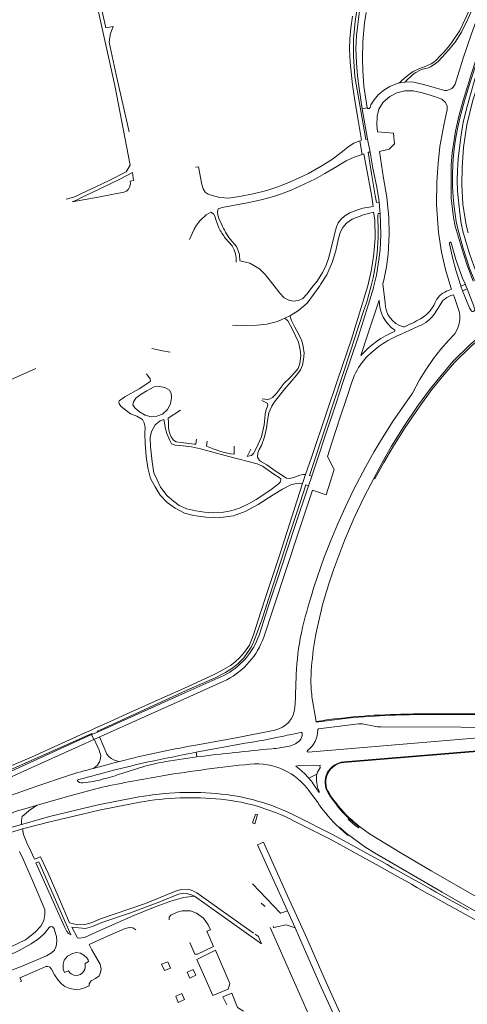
# Model space of a CAD drawing. Extents: x 145000 to 155000, y 457500 to 470000.
# Tile 125 of 256: x 152541 to 152799, y 461086 to 461653. Entities that reach past the tile are written whole.
import ezdxf

# ---------------------------------------------------------------- set-up
doc = ezdxf.new("R2010")
doc.units = 0
doc.header["$LTSCALE"] = 0.2
doc.header["$MEASUREMENT"] = 0
doc.layers.add('kant verharding', color=252, linetype='Continuous', lineweight=0)

msp = doc.modelspace()

# ---------------------------------------------------------------- linework, layer by layer
at = {"layer": 'kant verharding', "lineweight": 0}
for p, q in [((152588.81, 461648.1), (152583.71, 461671.25)), ((152585.77, 461672), (152590.97, 461648.47)), ((152589.59, 461644.58), (152588.81, 461648.1)), ((152590.97, 461648.47), (152595.09, 461649.2)), ((152759.92, 461616.78), (152759.76, 461616.74)), ((152759.76, 461616.74), (152759.92, 461616.78)), ((152762.97, 461617.24), (152763.13, 461617.26)), ((152762.97, 461617.24), (152763.13, 461617.26)), ((152738.62, 461601.93), (152741.44, 461602.47)), ((152741.63, 461584.43), (152738.62, 461601.93)), ((152738.48, 461575.64), (152737.11, 461583.37)), ((152743.08, 461576.88), (152741.63, 461584.43)), ((152642.64, 461568.27), (152644.26, 461568.46)), ((152659.85, 461527.29), (152663.71, 461522.93)), ((152666.09, 461522.57), (152662.51, 461526.8)), ((152750.51, 461501.13), (152751.05, 461503.2)), ((152750.51, 461501.13), (152751.69, 461490.16)), ((152788.33, 461497.21), (152790.03, 461497.98)), ((152790.03, 461497.98), (152789.64, 461499.03)), ((152795.34, 461500), (152795.41, 461499.79)), ((152795.41, 461499.79), (152795.91, 461500)), ((152795.41, 461499.79), (152796.36, 461497.17)), ((152795.91, 461500), (152797.99, 461500.89)), ((152798.98, 461498.24), (152796.36, 461497.17)), ((152798.32, 461500), (152797.99, 461500.89)), ((152798.98, 461498.24), (152798.32, 461500)), ((152791.11, 461494.75), (152789.51, 461494.36)), ((152791.63, 461493.27), (152791.11, 461494.75)), ((152697.26, 461482.95), (152693.91, 461481.42)), ((152770.98, 461476.76), (152760.92, 461472.09)), ((152757.36, 461473.9), (152757.29, 461474.42)), ((152623.59, 461462.63), (152617.46, 461463.85)), ((152628.06, 461461.74), (152623.59, 461462.63)), ((152732.6, 461444.54), (152734.17, 461448.49)), ((152704.24, 461386.22), (152705.91, 461391.3)), ((152707.58, 461384.79), (152709.54, 461390.41)), ((152709.96, 461382.4), (152711.63, 461381.73)), ((152700.15, 461262.59), (152699.8, 461257.35)), ((152709.63, 461263.44), (152711.99, 461249.17)), ((152711.99, 461249.17), (152712.02, 461248.77)), ((152586.14, 461243.15), (152582.73, 461241.62)), ((152585.9, 461243.55), (152586.13, 461243.14)), ((152688.31, 461244.27), (152666.04, 461239.83)), ((152713.41, 461244.9), (152736.44, 461247.78)), ((152739.48, 461247.72), (152745.39, 461246.57)), ((152583.05, 461241.76), (152582.73, 461241.62)), ((152582.73, 461241.62), (152583.94, 461238.89)), ((152583.02, 461241.75), (152582.81, 461242.23)), ((152666.04, 461239.83), (152641.65, 461235.41)), ((152671.17, 461236.66), (152642.99, 461231.55)), ((152643.4, 461228.77), (152642.99, 461231.55)), ((152826.76, 461234.26), (152727.91, 461225.94)), ((152826.77, 461233.87), (152727.93, 461225.55)), ((152598.62, 461226.13), (152583.72, 461222.19)), ((152728.77, 461225.62), (152728.74, 461226.01)), ((152600.17, 461219.27), (152610.36, 461222.47)), ((152575.41, 461215.76), (152574.5, 461215.47)), ((152712.51, 461218.95), (152707.73, 461216.66)), ((152588.8, 461211.43), (152570.88, 461206.64)), ((152713.14, 461202.31), (152708.28, 461208.86)), ((152710.34, 461213.33), (152713.61, 461208.55)), ((152551.35, 461201.1), (152570.88, 461206.64)), ((152586.55, 461201.2), (152606.96, 461205.23)), ((152720.12, 461206.99), (152719.77, 461206.79)), ((152551.35, 461201.1), (152545.66, 461199.39)), ((152551.35, 461201.1), (152547.56, 461198.49)), ((152587.12, 461198.09), (152607.62, 461202.17)), ((152713.14, 461202.31), (152713.48, 461201.79)), ((152677.1, 461195.89), (152675.38, 461190.82)), ((152676.65, 461190.3), (152678.32, 461195.61)), ((152678.32, 461195.61), (152677.1, 461195.89)), ((152730.74, 461193.48), (152730.39, 461193.06)), ((152542.44, 461189.99), (152535.44, 461188.01)), ((152536.08, 461185.34), (152542.94, 461187.43)), ((152675.38, 461190.82), (152676.65, 461190.3)), ((152725.55, 461188.35), (152725.25, 461188.14)), ((152736.38, 461187.93), (152736.83, 461188.48)), ((152546.49, 461177.02), (152549.78, 461169.88)), ((152680.42, 461144.63), (152682.72, 461142.68)), ((152691.79, 461138.89), (152695.53, 461140.19)), ((152699.95, 461130.41), (152695.53, 461140.19)), ((152694.83, 461132.08), (152699.95, 461130.41))]:
    msp.add_line(p, q, dxfattribs=at)
at = {"layer": 'kant verharding', "lineweight": 0, "flags": 128}
for points in [[(152741.63, 461584.43), (152740.65, 461584.2), (152734.31, 461620.54), (152733.45, 461632.02), (152733.47, 461641.86), (152734.52, 461652.08), (152736.5, 461665.22), (152739.67, 461679.49), (152741.64, 461686.08), (152748.04, 461702.59), (152751.22, 461709.62), (152755.32, 461716.65), (152758.49, 461721.93), (152763.59, 461729.62), (152767.72, 461735.37), (152773.86, 461743.01), (152779.84, 461749.81), (152785.71, 461755.25), (152792.45, 461761.19), (152803.81, 461770.31), (152818.16, 461782.89), (152827.52, 461792), (152834.43, 461799.25), (152841.69, 461808.5)], [(152804.3, 461768.86), (152798.19, 461764.08), (152790.79, 461757.82), (152783.8, 461751.28), (152778.39, 461745.65), (152771.02, 461737.09), (152764.87, 461728.95), (152760.33, 461722.01), (152756.86, 461716.41), (152752.41, 461708.6), (152749.42, 461701.06), (152746.7, 461695.33), (152744.09, 461687.95), (152741.56, 461680.38), (152739.59, 461672.47), (152738.18, 461665.39), (152736.92, 461658.22), (152735.22, 461644.02), (152734.94, 461636.4)], [(152802.39, 461502.69), (152799.11, 461511.29), (152796.62, 461518.94), (152792.18, 461534.34), (152791.21, 461539.28), (152790.47, 461544.05), (152789.83, 461550.68), (152789.69, 461556.06), (152789.71, 461569.66), (152790.38, 461576.46), (152792.29, 461589.05), (152794.24, 461597.72), (152796.61, 461606.72), (152801.45, 461622.17), (152809.52, 461646.88), (152824.67, 461687.33), (152833.23, 461708.06), (152843.94, 461731.99), (152847.84, 461740.46)], [(152848.38, 461740.3), (152840.2, 461721.58), (152829.67, 461697.12), (152822.81, 461680.1), (152815.78, 461661.14), (152809.84, 461644.54), (152804.77, 461629.51), (152800.97, 461617.76), (152797.46, 461606.44), (152794.79, 461596.49), (152793.64, 461591.37), (152792.41, 461585.3), (152791.72, 461580.33), (152791.12, 461575.26), (152790.83, 461570.18), (152790.57, 461563.73), (152790.58, 461557.24), (152790.88, 461551.29), (152791.43, 461545.37), (152792.65, 461537.08), (152793.55, 461532.81), (152796.7, 461521.53), (152800.39, 461510.08), (152803.16, 461503.08)], [(152817.05, 461692.53), (152811.61, 461682.13), (152804.66, 461668.69), (152797.65, 461653.11), (152794.83, 461646.95), (152790.36, 461640.35), (152788.22, 461637.57), (152785.35, 461634.22), (152783.28, 461632.16), (152781.45, 461630.21), (152781.07, 461629.89)], [(152763.13, 461617.26), (152767.99, 461621.83), (152769.53, 461622.84), (152771.52, 461623.96), (152773.36, 461624.66), (152775.23, 461625.09), (152776.82, 461625.54), (152777.94, 461625.98), (152781.08, 461628.11), (152782.45, 461629.27), (152784.46, 461631.31), (152788.31, 461635.56), (152792.1, 461640.2), (152795.69, 461645.97), (152799.3, 461653.46), (152806.42, 461669.44), (152816.95, 461689.78)], [(152763.13, 461617.26), (152763.48, 461617.31), (152768.23, 461617.22), (152773.81, 461615.91), (152778, 461614.69), (152781.9, 461613.49), (152786.13, 461612.39), (152787.32, 461612.43), (152788.8, 461612.88), (152790.08, 461613.59), (152790.97, 461614.37), (152792.05, 461616.11), (152796.6, 461630.96), (152801.58, 461645.04), (152808, 461662.96), (152813.84, 461678.73), (152817.09, 461686.77)], [(152740.77, 461657.31), (152739.96, 461651.4), (152738.95, 461640.54), (152738.76, 461630.63), (152738.85, 461623.99), (152739.48, 461614.96), (152741.44, 461602.47)], [(152737.11, 461583.37), (152738.17, 461583.72), (152736.23, 461595.31), (152734.24, 461606.73), (152732.97, 461615.57), (152731.68, 461628.59), (152731.29, 461636.25), (152731.39, 461642.2), (152732.05, 461648.33), (152732.95, 461655.15)], [(152595.09, 461649.2), (152593.68, 461645.24), (152593.31, 461643.16)], [(152804.66, 461506.4), (152803.01, 461510.85), (152800.28, 461518.55), (152798.15, 461525.41), (152796.56, 461531.37), (152795.62, 461536.03), (152794.76, 461541.87), (152793.52, 461554.45), (152793.3, 461560.78), (152793.41, 461566.42), (152793.89, 461573.25), (152794.55, 461579.21), (152795.31, 461585.5), (152796.71, 461594.21), (152798.98, 461603.27), (152800.91, 461610.01), (152803.36, 461618.84), (152807.3, 461630.31), (152811.02, 461641.34), (152812.71, 461645.73)], [(152604.92, 461569.36), (152596.04, 461615.34), (152589.59, 461644.58)], [(152593.31, 461643.16), (152592.8, 461640.18), (152596.97, 461621.33), (152604.44, 461588.57)], [(152815.18, 461644.79), (152814.71, 461643.48), (152808.75, 461626.09), (152802.34, 461606.92), (152798.86, 461592.58), (152796.82, 461579.5), (152796.05, 461568.12), (152795.91, 461558.19), (152796.55, 461547.06), (152798.44, 461534.95), (152799.64, 461530.54)], [(152734.94, 461636.4), (152735.28, 461628.35), (152735.81, 461620.82), (152736.73, 461613.6), (152738.62, 461601.93)], [(152781.07, 461629.89), (152779.81, 461628.8), (152778.31, 461627.76), (152776.62, 461626.92), (152774.76, 461626.22), (152772.7, 461625.52), (152771.07, 461624.87), (152767.99, 461623.26), (152766.54, 461622.32), (152765, 461621.18), (152761.62, 461618.4), (152760.4, 461617.28), (152759.92, 461616.78)], [(152741.44, 461602.47), (152741.73, 461602.05), (152742.55, 461602.11), (152743.12, 461602.67), (152743.58, 461604.07), (152745.35, 461607.02), (152747.82, 461609.9), (152751.07, 461612.6), (152754.43, 461614.68), (152758.1, 461616.32), (152759.76, 461616.74)], [(152759.92, 461616.78), (152760.33, 461616.89), (152762.97, 461617.24)], [(152747.29, 461588.53), (152746.98, 461592.57), (152747.09, 461597.67), (152748.18, 461601.7), (152750.65, 461605.7), (152754.4, 461609.01), (152758.44, 461611.15), (152763.01, 461612.29), (152767.88, 461612.3), (152773.2, 461611.02), (152780.14, 461608.89), (152784.47, 461607.49), (152786.6, 461605.43), (152787.45, 461603.41), (152787.57, 461601.5), (152785.53, 461592.46), (152783.34, 461580.12), (152782.29, 461570.29), (152781.57, 461559.91), (152781.31, 461546.52), (152782.41, 461530.6), (152784.13, 461519.41), (152786.51, 461509.28), (152789.64, 461499.03)], [(152748.6, 461577.24), (152754.06, 461578.54), (152757.14, 461581.75), (152756.52, 461587.83), (152747.29, 461588.53)], [(152707.56, 461564.7), (152714.86, 461568.82), (152720.95, 461572.58), (152727.15, 461577.2), (152730.41, 461579.93), (152733.7, 461582.14), (152737.11, 461583.37)], [(152751.05, 461503.2), (152752.55, 461510.93), (152753.43, 461518.27), (152754.06, 461529.61), (152753.96, 461539.26), (152752.72, 461550.91), (152750.85, 461561.89), (152748.6, 461577.24)], [(152738.48, 461575.64), (152733.96, 461574.04), (152729.28, 461571.84), (152723.88, 461568.63), (152716.96, 461564.66), (152711.66, 461561.55), (152705.13, 461558.48), (152697.6, 461555.02), (152691.5, 461552.65), (152687.4, 461551.33), (152681.11, 461549.67), (152673.39, 461547.89), (152657.84, 461545.05), (152655.65, 461544.3), (152655.3, 461542.48), (152655.42, 461540.72), (152656.21, 461538.18), (152657.63, 461535.22)], [(152744.79, 461545.63), (152743.89, 461552.34), (152739.53, 461576.01), (152738.48, 461575.64)], [(152743.08, 461576.88), (152741.92, 461576.88), (152743.92, 461564.67), (152746.11, 461551.88), (152746.82, 461547.96), (152748.23, 461548.14)], [(152748.23, 461548.14), (152748.07, 461549.68), (152746.92, 461556.71), (152744.73, 461567.78), (152743.08, 461576.88)], [(152576.06, 461552.65), (152579.87, 461554.48), (152585.21, 461556.97), (152592.93, 461560.65), (152602.71, 461565.56), (152604.92, 461569.36)], [(152644.26, 461568.46), (152646.25, 461558.37), (152646.89, 461555.75), (152648.1, 461553.86), (152649.77, 461552.68), (152652.89, 461551.69), (152656.58, 461550.82), (152661.74, 461550.48), (152667.87, 461551.4), (152675.83, 461552.94), (152683.66, 461554.82), (152690.55, 461557.16), (152696.66, 461559.6), (152704.46, 461563.06), (152707.56, 461564.7)], [(152606.95, 461560.57), (152604.93, 461560.2), (152605.05, 461558.88), (152604.8, 461557.2), (152603.9, 461555.59), (152602.87, 461554.53), (152601.36, 461553.95), (152586.59, 461551.04), (152571.54, 461548.29), (152574.34, 461549.43), (152577.67, 461551.16), (152582.33, 461553.29), (152587.45, 461555.83), (152599.34, 461561.61), (152606.26, 461565.28), (152606.95, 461560.57)], [(152568.15, 461549.78), (152572.29, 461550.96), (152573.82, 461551.52), (152576.06, 461552.65)], [(152710.4, 461500), (152712.53, 461502.74), (152715.76, 461507.7), (152717.55, 461511.32), (152719.11, 461515.77), (152721.76, 461526.26), (152722.78, 461530.55), (152723.7, 461533.85), (152724.75, 461536.17), (152726.24, 461538.14), (152728.5, 461540.2), (152731.47, 461541.98), (152734.84, 461543.26), (152739.01, 461544.72), (152744.79, 461545.63)], [(152748.82, 461541.67), (152748.72, 461543.39), (152748.23, 461548.14)], [(152655.97, 461533.34), (152654.46, 461537.66), (152653.7, 461540.05), (152652.86, 461541.33), (152651.41, 461542.4), (152648.79, 461540.82), (152645.33, 461537.56), (152643.18, 461534.8), (152641.79, 461532.64), (152639.05, 461526.61)], [(152745.1, 461542.31), (152739.21, 461540.77), (152732.76, 461538.42), (152729.57, 461536.09), (152727.38, 461533.53), (152725.81, 461530.69), (152724.77, 461526.47), (152723.28, 461520.05), (152721.18, 461513.42), (152718.24, 461506.36), (152714.59, 461500.7), (152714.09, 461500)], [(152741.84, 461500), (152743.95, 461509.29), (152745.22, 461518.42), (152745.94, 461527.85), (152745.88, 461537.98), (152745.1, 461542.31)], [(152743.65, 461500), (152744.81, 461504.62), (152746.27, 461512.13), (152747.13, 461518.8), (152747.66, 461527.66), (152747.77, 461531.46), (152747.64, 461540.51), (152747.73, 461541.58), (152748.82, 461541.67)], [(152745.29, 461500), (152746.7, 461506.08), (152748.18, 461514.86), (152748.84, 461520.67), (152749.2, 461529.49), (152749.15, 461535.88), (152748.82, 461541.67)], [(152797.99, 461500.89), (152796.58, 461503.85), (152792.48, 461515.14), (152789.71, 461524.74), (152789.48, 461525.02), (152789.12, 461525.17), (152788.85, 461524.93), (152788.85, 461524.18), (152790.67, 461515.45), (152792.43, 461508.9), (152795.34, 461500)], [(152668, 461514.45), (152673.94, 461512.95), (152679.43, 461509.84), (152682.77, 461506.57), (152687.85, 461500)], [(152687.85, 461500), (152691.21, 461495.77), (152693.63, 461493.13), (152696.26, 461491.78), (152698.89, 461491.21), (152701.8, 461491.43), (152704.31, 461492.69), (152706.71, 461495.19), (152710.4, 461500)], [(152714.09, 461500), (152710.53, 461495.03), (152706.79, 461490.07), (152701.81, 461485.68), (152697.26, 461482.95)], [(152705.91, 461391.3), (152709.42, 461401.12), (152717.97, 461426.86), (152724.4, 461445.64), (152732.34, 461469.34), (152741.84, 461500)], [(152709.54, 461390.41), (152708.14, 461390.87), (152717.61, 461419.23), (152731.74, 461462.41), (152739.2, 461484.76), (152741.13, 461490.74), (152743.65, 461500)], [(152709.54, 461390.41), (152713.3, 461401.9), (152717.46, 461414.19), (152723.53, 461432.39), (152727.84, 461445.54), (152736.35, 461471.09), (152742.24, 461489.44), (152745.01, 461498.8), (152745.29, 461500)], [(152745.19, 461389.16), (152745.77, 461388.95), (152750.98, 461398.29), (152756.24, 461407.12), (152763.32, 461418.38), (152771.3, 461430.06), (152778.73, 461440.23), (152785.7, 461448.9), (152791.69, 461455.88), (152801.28, 461465.23), (152807.35, 461470.43), (152814.8, 461476.22), (152821.89, 461480.75), (152829.95, 461485.39), (152836.7, 461488.84), (152842.94, 461491.49), (152851.35, 461494.66), (152858.18, 461496.88), (152867.52, 461499.18), (152871.39, 461500)], [(152745.19, 461389.16), (152750.39, 461398.79), (152755.39, 461407.64), (152762.48, 461418.92), (152770.48, 461430.64), (152777.94, 461440.84), (152784.93, 461449.54), (152790.96, 461456.57), (152800.61, 461465.97), (152806.72, 461471.2), (152814.22, 461477.03), (152821.37, 461481.6), (152829.48, 461486.26), (152836.28, 461489.74), (152842.57, 461492.42), (152851.02, 461495.6), (152857.9, 461497.84), (152866.65, 461500)], [(152796.36, 461497.17), (152800.33, 461487.21), (152800.87, 461486.26), (152801.56, 461485.39), (152802.02, 461485.19), (152802.53, 461485.27), (152802.99, 461485.54), (152803.32, 461486.05), (152803.25, 461486.68), (152802.89, 461488.25), (152798.98, 461498.24)], [(152745.53, 461404.62), (152749.67, 461411.59), (152755.99, 461421.68), (152767.56, 461438.23), (152771.59, 461445.89), (152775.1, 461451.58), (152779.62, 461458.19), (152783.82, 461463.46), (152788.29, 461468.5), (152791.89, 461472.38), (152793.48, 461475.16), (152794.15, 461477.61), (152794.74, 461480.41), (152794.77, 461482.87), (152794.4, 461485.17), (152791.63, 461493.27)], [(152737.72, 461459.85), (152741.69, 461471.59), (152748.29, 461491.78)], [(152693.91, 461481.42), (152689.77, 461479.44), (152683.64, 461477.86), (152678.01, 461477.32), (152671.7, 461477.09), (152663.86, 461477.4)], [(152697.26, 461482.95), (152697.15, 461482.17), (152697.78, 461479.94), (152699.74, 461476.15), (152702.08, 461471.88), (152703.71, 461468.24), (152704.6, 461465.05), (152705.07, 461461.27), (152704.82, 461457.6), (152704.15, 461454.33), (152703.03, 461451.61), (152700.99, 461448.66), (152697.67, 461444.82), (152693.92, 461440.61), (152688.09, 461433.12), (152686.54, 461430.71), (152685.48, 461428.65), (152684.84, 461426.88), (152683.94, 461422.44), (152683.4, 461417.97), (152682.26, 461413.05), (152680.61, 461408.06), (152679.22, 461405.68), (152678.46, 461403.77), (152678.34, 461401.36), (152679.46, 461399.39), (152680.49, 461398.71), (152683.58, 461396.85)], [(152680.88, 461434.99), (152683.96, 461434.55), (152685.6, 461434.83), (152686.98, 461435.62), (152689.01, 461437.79), (152693.68, 461443.9), (152696.84, 461446.92), (152699.27, 461449.43), (152701.62, 461452.43), (152702.71, 461455.31), (152703.2, 461459.7), (152702.9, 461463.08), (152701.83, 461467.5), (152698.44, 461474.78), (152695.71, 461479.78), (152693.91, 461481.42)], [(152454.67, 461410.27), (152484.39, 461423.21), (152520.24, 461439.01), (152550.69, 461452.36)], [(152598.67, 461433.77), (152601.86, 461436.12), (152610.03, 461440.61), (152616.26, 461444.63), (152616.65, 461445.22), (152616.38, 461446.52), (152614.4, 461449.39)], [(152614.44, 461439.48), (152618.73, 461441.82), (152621.84, 461442.05), (152624.97, 461441.47), (152627.68, 461439.94), (152628.57, 461438.18), (152628.77, 461435.68), (152628.15, 461432.07), (152626.34, 461428.71), (152623.58, 461426.09), (152620.29, 461424.87), (152617, 461424.49), (152613.52, 461425.6), (152610.38, 461427.42), (152607.66, 461429.66), (152606.53, 461431.54), (152606.89, 461433.27), (152608.23, 461435.32), (152611.21, 461437.56), (152614.44, 461439.48)], [(152718.5, 461401.79), (152721.12, 461409.59), (152725.63, 461423.72), (152729.89, 461436.2), (152732.6, 461444.54)], [(152700.51, 461386.13), (152697.5, 461385.37), (152692.59, 461382.99), (152687.27, 461379.64), (152678.62, 461374.06), (152671.25, 461370.04), (152664.52, 461367.55), (152656.9, 461366.64), (152648.6, 461366.73), (152641.52, 461367.81), (152636.17, 461369.17), (152630.83, 461372.04), (152626.21, 461375.24), (152622.19, 461379.54), (152619.27, 461384.33), (152616.7, 461388.98), (152615.1, 461395.22), (152614.24, 461401.7), (152613.67, 461409.28), (152613.47, 461414.88), (152613.48, 461418.4), (152612.98, 461421.14), (152611.96, 461423.06), (152608.72, 461424.87), (152605.09, 461426.36), (152601.62, 461428.91), (152599.64, 461430.62), (152598.56, 461432.1), (152598.39, 461433.05), (152598.67, 461433.77)], [(152674.34, 461405.97), (152672.34, 461401.81), (152673.74, 461402.02), (152674.8, 461402.32), (152675.87, 461403.5), (152677.16, 461405.49), (152678.63, 461408.84), (152680.58, 461412.96), (152681.39, 461416.51), (152682.07, 461419.95), (152682.47, 461423.52), (152682.66, 461426.38), (152683.31, 461428.77), (152683.92, 461430.12), (152684.18, 461431.46), (152683.8, 461432.41), (152680.7, 461434.02)], [(152633.98, 461428.46), (152626.76, 461423.76), (152626.94, 461421.37), (152627.07, 461418.06), (152627.63, 461415.41), (152628.61, 461413.1), (152629.9, 461411.19), (152631.34, 461410.18), (152634.34, 461409.76), (152641.72, 461408.83), (152642.76, 461408.79), (152643.21, 461411.78)], [(152652.44, 461369.24), (152647.77, 461369.63), (152642.83, 461370.4), (152637.55, 461371.52), (152633.08, 461373.61), (152629.89, 461375.94), (152626.23, 461379.08), (152622.35, 461384.05), (152620.35, 461388.78), (152618.57, 461392.32), (152617.66, 461398.59), (152616.56, 461407.23), (152616.45, 461412.67), (152617.3, 461416.21), (152619.4, 461419.9), (152622.28, 461422.21), (152624.25, 461423.01)], [(152624.25, 461423.01), (152624.68, 461421.02), (152625.15, 461418.36), (152626.09, 461415), (152627.78, 461410.93), (152628.77, 461409.09), (152629.22, 461408.77), (152630.86, 461408.24), (152635.45, 461407.81), (152640.27, 461407.23), (152645.52, 461406.12), (152661.68, 461401.74), (152678.14, 461397.46), (152681.19, 461396.17), (152688.26, 461391.17), (152690.65, 461389.64), (152691.61, 461388.82), (152691.75, 461388.04), (152691.4, 461387.05), (152690.17, 461385.76), (152685.41, 461382.21), (152677.52, 461376.99), (152673.16, 461374.45), (152667.92, 461371.99), (152662.85, 461370.37), (152658.6, 461369.62), (152652.44, 461369.24)], [(152649.33, 461410.64), (152648.89, 461407.61), (152652.8, 461406.06), (152657.75, 461404.48), (152662.63, 461403.19), (152664.77, 461403.03), (152664.78, 461407.76)], [(152709.32, 461321.77), (152710.76, 461326.48), (152716.71, 461343.82), (152720.52, 461353.41), (152724.36, 461362.58), (152728.69, 461372.43), (152733.61, 461382.63), (152740.61, 461395.93), (152745.53, 461404.62)], [(152711.63, 461381.73), (152717.79, 461379.73), (152722.33, 461394.23), (152718.5, 461401.79)], [(152683.58, 461396.85), (152688.48, 461393.48), (152694.93, 461389.3), (152696.71, 461389.13), (152699.18, 461389.58), (152702.66, 461391.07)], [(152702.66, 461391.07), (152704.64, 461391.28), (152705.91, 461391.3)], [(152707.58, 461384.79), (152706.09, 461385.44), (152702.87, 461375.19), (152696.06, 461355.02), (152680.68, 461307.78), (152678.32, 461300.94), (152676.19, 461295.16), (152674.64, 461291.91), (152670.4, 461285.76), (152667.01, 461282.43), (152663.99, 461280.05), (152659.76, 461277.31), (152653.43, 461274.05), (152639.36, 461267.91), (152597.06, 461248.71), (152587.92, 461244.44), (152585.9, 461243.55)], [(152707.58, 461384.79), (152707.23, 461383.74), (152699.79, 461361.35), (152691.99, 461337.98), (152684.29, 461314.63), (152679.16, 461298.97)], [(152680.13, 461312.23), (152683.39, 461322.32), (152690.46, 461343.66), (152704.24, 461386.22)], [(152704.24, 461386.22), (152702.56, 461386.39), (152700.51, 461386.13)], [(152716.71, 461319.7), (152719.37, 461328.48), (152722.08, 461336.42), (152725.4, 461345.73), (152728.41, 461353.43), (152733.94, 461366.35), (152739.81, 461378.95), (152745.19, 461389.16)], [(152709.96, 461382.4), (152702.67, 461360.49), (152687.3, 461314.07), (152681.86, 461297.67)], [(152602.66, 461253.37), (152624.49, 461263.22), (152635.92, 461268.26), (152653.64, 461276.53), (152658.75, 461279.1), (152662.63, 461281.37), (152665.27, 461283.36), (152668.15, 461285.99), (152670.75, 461289.08), (152673.58, 461293.13), (152675.9, 461299.16), (152680.13, 461312.23)], [(152660.64, 461273.27), (152637.63, 461262.91), (152583.94, 461238.89)], [(152658.8, 461275.71), (152636.51, 461265.74), (152586.14, 461243.15)], [(152578.83, 461242.65), (152582.01, 461244.09), (152584.69, 461245.43), (152593.05, 461249.05), (152602.66, 461253.37)], [(152780.41, 461253.7), (152825.93, 461253.56), (152831.08, 461253.52)], [(152780.41, 461253.28), (152825.92, 461253.18), (152831.08, 461253.15)], [(152749.35, 461246.14), (152841.8, 461245.79), (152841.79, 461242.81), (152707.44, 461231.62)], [(152578.83, 461242.65), (152548.09, 461228.73), (152533.24, 461222.39), (152520.03, 461216.36)], [(152582.81, 461242.23), (152570.02, 461236.44), (152530.57, 461219), (152520.88, 461214.52)], [(152521.24, 461213.92), (152529.53, 461217.59), (152582.73, 461241.62)], [(152522.1, 461210.92), (152547.94, 461222.46), (152559.79, 461227.87), (152579.02, 461236.57), (152583.94, 461238.89)], [(152584.19, 461239), (152587, 461232.64), (152588.11, 461229.43), (152587.89, 461227.9), (152587.34, 461225.89), (152586.03, 461223.98), (152584.74, 461222.89), (152583.72, 461222.19)], [(152598.62, 461226.13), (152596.33, 461226.66), (152593.95, 461227.86), (152592.56, 461229.04), (152591.58, 461230.43), (152587.19, 461240.34)], [(152714.58, 461222.73), (152714.22, 461222.98), (152714.31, 461224.15), (152702.08, 461223.95), (152700.37, 461223.48)], [(152532.69, 461205.5), (152551.16, 461211.97), (152569.48, 461218.12)], [(152529.51, 461192.63), (152538.74, 461197.47), (152545.66, 461199.39)], [(152547.56, 461198.49), (152542.81, 461194.43), (152542.33, 461192.13), (152542.44, 461189.99)], [(152586.55, 461201.2), (152559.24, 461194.63), (152542.44, 461189.99)], [(152587.12, 461198.09), (152577.5, 461195.88), (152558.73, 461191.47), (152542.94, 461187.43)], [(152699.47, 461191.83), (152720.02, 461181.47), (152748.26, 461165.89)], [(152700.91, 461194.54), (152721.48, 461184.15), (152749.8, 461168.57)], [(152730.74, 461193.48), (152733.94, 461190.8), (152736.83, 461188.48)], [(152542.94, 461187.43), (152543.6, 461184.12), (152545.89, 461178.32), (152546.49, 461177.02)], [(152737.08, 461188.79), (152742.77, 461184.62), (152761.35, 461173.22), (152778.34, 461163.16), (152805.74, 461147.43)], [(152730.67, 461183.93), (152740.02, 461177.11), (152745.59, 461173.68), (152784.61, 461150.89), (152806.66, 461138.25), (152835.64, 461122.03)], [(152762.33, 461000), (152759.56, 461006.1), (152744.89, 461039.26), (152717.4, 461099.96), (152705.88, 461126.22), (152695.62, 461148.92), (152681.63, 461179.67), (152678.27, 461178.16), (152695.53, 461140.19)], [(152541.3, 461174.46), (152543.36, 461169.93), (152548.72, 461157.67), (152554.74, 461143.67), (152555.8, 461140.9), (152555.81, 461138.02), (152555.31, 461134.7), (152553.59, 461131.45), (152550.31, 461127.9), (152544.73, 461123.48), (152532.17, 461117.59), (152527.64, 461115), (152524.81, 461111.75), (152523.26, 461108.59), (152523.61, 461103.43), (152525.75, 461096.12), (152534.14, 461072.72), (152534.45, 461069.6), (152533.63, 461066.61), (152531.8, 461063.82), (152531.38, 461063.38)], [(152549.78, 461169.88), (152553.31, 461171.3), (152557.64, 461161.84), (152563.45, 461148.68), (152570.01, 461133.25), (152574.68, 461132.21), (152578.83, 461132.34), (152582.56, 461133.39), (152587.9, 461135.57), (152613.78, 461144.42), (152632.01, 461151.86), (152634.77, 461152.5), (152638.53, 461152.62), (152641.04, 461151.71), (152643.37, 461150.57), (152675.89, 461127.45)], [(152550.65, 461167.77), (152552.25, 461168.38), (152570.69, 461126.39)], [(152570.69, 461126.39), (152569.51, 461127.12), (152568.38, 461128.41), (152567.04, 461130.92), (152550.65, 461167.77)], [(152675.4, 461155.84), (152691.57, 461138.82), (152691.79, 461138.89)], [(152574.54, 461124.67), (152571.27, 461130.86), (152579.17, 461130.1), (152583.29, 461131.26), (152588.69, 461133.46), (152605.08, 461139.15), (152622.04, 461145.37), (152632.8, 461149.73), (152635.56, 461150.31), (152637.54, 461150.18), (152640.55, 461149.28), (152642.04, 461148.69)], [(152642.04, 461148.69), (152635.67, 461147.94), (152631.66, 461146.83), (152627.84, 461145.56), (152619.26, 461142.48), (152607, 461137.52), (152589.11, 461129.65), (152578.66, 461124.93), (152575.9, 461124.52), (152574.54, 461124.67)], [(152642.04, 461148.69), (152680.64, 461121.25), (152678.85, 461125.35), (152676.87, 461126.76)], [(152651.23, 461129.2), (152649.79, 461132.18), (152647.07, 461135.93), (152643.07, 461138.92), (152639.64, 461140.22), (152634.94, 461140.27), (152631.95, 461139.38), (152628.36, 461137.77), (152627.47, 461136.5), (152627.32, 461135.12)], [(152561.33, 461129.08), (152562.59, 461125.48), (152562.75, 461122.79), (152562.33, 461119.97), (152561.33, 461117.67), (152559.6, 461116.09), (152556.69, 461114.37), (152541.71, 461107.91), (152533.09, 461104.65), (152531.2, 461105.14), (152530.16, 461106.52), (152530.35, 461108.4), (152531.01, 461110.67), (152532.62, 461112.56), (152535.11, 461114.53), (152541.05, 461117.34), (152548.02, 461121.18), (152552.17, 461124.05), (152555.35, 461126.98), (152558.28, 461130.71), (152559.18, 461131.16), (152560.25, 461130.95), (152561.15, 461129.96), (152561.33, 461129.08)], [(152608.27, 461129.21), (152606.39, 461130.48), (152604.62, 461130.67), (152601.98, 461129.96), (152590.18, 461124.8), (152581.35, 461120.75), (152582.95, 461117.71), (152587.13, 461110.43)], [(152685.65, 461130.55), (152707.65, 461080.72), (152710.18, 461074.86), (152712.02, 461071.47), (152715.38, 461068.12), (152718.49, 461066.4), (152721.8, 461064.96), (152727.07, 461063.4), (152730.26, 461062.66)], [(152694.83, 461132.08), (152687.64, 461130.61), (152687.3, 461131.26)], [(152730.26, 461062.66), (152714.04, 461098.46), (152702.52, 461124.72), (152699.95, 461130.41)], [(152639.3, 461122.01), (152642.1, 461115.26), (152643.72, 461115.31), (152652.98, 461119.7), (152649.16, 461128.42), (152651.23, 461129.2)], [(152567.2, 461104.77), (152566.34, 461106.64), (152566.26, 461109.59), (152566.97, 461111.75), (152568.89, 461114.11), (152571.41, 461115.5), (152573.75, 461116.15), (152576.27, 461115.84), (152578.35, 461114.79), (152580.05, 461113.21), (152580.74, 461111.99), (152580.87, 461111.03), (152578.96, 461109.82), (152579.09, 461107.88), (152578.83, 461106.43), (152577.77, 461104.64), (152576.33, 461103.51), (152574.3, 461102.92), (152572.42, 461103.16), (152571.02, 461103.89), (152570.21, 461104.62), (152569.46, 461105.61), (152567.2, 461104.77)], [(152653.98, 461117.5), (152662.41, 461098.42), (152661.46, 461095.19), (152652.54, 461091.49), (152643.27, 461112.3), (152653.98, 461117.5)], [(152541.74, 461099.57), (152542.33, 461099.89), (152541.34, 461101.72), (152551.19, 461105.8), (152556.41, 461108.25), (152557.7, 461108.23), (152558.73, 461107.7), (152559.69, 461106.59), (152561.45, 461103.45), (152563.39, 461100.32), (152565.36, 461098.21), (152567.34, 461096.71), (152570.2, 461095.46), (152573.17, 461095.02), (152576.07, 461095.16), (152578.72, 461095.91), (152581.29, 461097.02), (152581.24, 461098.29), (152582.42, 461099.9), (152584.88, 461101.22), (152587.09, 461102.79)], [(152628.08, 461107.3), (152626.61, 461110.95), (152622.91, 461109.53), (152624.64, 461105.81), (152628.08, 461107.3)], [(152641.26, 461106.48), (152642.77, 461103.12), (152639.31, 461101.48), (152637.81, 461104.97), (152641.26, 461106.48)], [(152636.17, 461089.15), (152634.7, 461092.65), (152631.22, 461091.1), (152632.64, 461087.55), (152636.17, 461089.15)], [(152670.25, 461082.48), (152666.75, 461084.57), (152663.51, 461092.89), (152658.31, 461090.66), (152660.52, 461086.04)]]:
    msp.add_lwpolyline(points, dxfattribs=at)
at = {"layer": 'kant verharding', "lineweight": 0}
for centre, radius, start, end in [((152692.54, 461552.52), 41.29, 207.6836, 217.6661), ((152696.94, 461552.35), 42.88, 203.5562, 216.5809), ((152649.97, 461514.59), 16.08, 356.4752, 31.2503), ((152653.16, 461515.24), 14.86, 356.9793, 29.5529), ((152791.49, 461485.96), 11.69, 105.706, 153.6612), ((152798.1, 461475.19), 21, 114.1223, 127.7855), ((152769.93, 461491.98), 21.64, 180.5345, 234.2442), ((152766.01, 461490.21), 14.32, 180.1918, 254.9128), ((152762.19, 461498.35), 20.01, 299.6912, 323.5701), ((152758.06, 461501.39), 25.13, 323.6036, 335.9552), ((152872.08, 461432.47), 105.18, 145.6686, 150.44), ((152728.42, 461557.58), 88.19, 293.0445, 299.6949), ((152763.13, 461496.58), 21.32, 291.6138, 325.0283), ((152762.55, 461477.35), 1, 254.9503, 292.9582), ((152779.67, 461421.94), 56.54, 113.2369, 137.8975), ((152780.51, 461421.21), 54.52, 111.0574, 135.4106), ((152766.87, 461434.21), 35.68, 134.9029, 156.419), ((152935.46, 461249.99), 237.26, 162.3901, 168.5652), ((152943.33, 461254.96), 235.68, 164.0579, 170.8083), ((152640.85, 461311.98), 40.46, 296.3367, 341.2427), ((152639.96, 461312.68), 44.5, 297.6894, 340.2934), ((152850.47, 461269.95), 150.03, 169.6, 178.6822), ((152932.91, 461263.14), 224.18, 172.4468, 177.3094), ((152945.69, 461260.43), 245.55, 176.9735, 179.4966), ((152794.37, 461273.97), 85.4, 180.2031, 187.0821), ((152685.51, 461258.31), 14.32, 281.2582, 356.1606), ((152766.68, 460896.55), 356.84, 90.9373, 98.8159), ((152767.66, 460887.14), 365.88, 91.064, 98.7467), ((152789.23, 460267.11), 986.64, 90.51237, 91.64871), ((152780.25, 460652.67), 600.61, 89.98524, 91.8499), ((152742.06, 461027.41), 218.87, 100.1905, 103.0234), ((152703.44, 461242.37), 0.466, 9.0626, 102.4334), ((152698.81, 461244.01), 14.12, 305.3887, 1.4155), ((152713.42, 461244.4), 0.496, 90.5742, 184.3467), ((152737.79, 461238.54), 9.34, 79.5215, 98.2961), ((152748.9, 461260.5), 14.36, 255.8502, 271.7653), ((152588.84, 461742.4), 512.4, 279.2459, 281.6988), ((152693.07, 461248.66), 14.12, 280.061, 311.3669), ((152698.86, 461241.72), 5.09, 314.0629, 8.0804), ((152736.14, 460692.66), 550.91, 99.8752, 104.4545), ((151175.69, 468367.67), 7285.41, 281.396541, 281.618992), ((152775.88, 460214.35), 1023.03, 95.00828, 97.44042), ((152679.27, 461316.54), 83.39, 275.0155, 281.2465), ((152707.33, 461232.12), 0.514, 132.6256, 281.8477), ((152787.74, 460464.32), 780.87, 102.76003, 105.77865), ((152705.94, 460752.07), 480.79, 97.4744, 99.9339), ((152728.89, 461214.28), 11.7, 94.8029, 211.5656), ((152639.55, 460999.93), 229.17, 104.1014, 107.8043), ((152637.61, 461140.6), 86.29, 99.7458, 108.4078), ((152777.49, 460251.21), 978.96, 96.06475, 99.0416), ((152677.65, 461187.54), 37.33, 34.8314, 95.5101), ((152671.81, 461185.26), 47.72, 41.1604, 53.2271), ((152722.87, 461215.74), 10.84, 139.8501, 162.8167), ((152728.88, 461214.28), 11.31, 94.8119, 212.1747), ((152577.09, 461216.68), 2.86, 205.0101, 283.096), ((152573.07, 461271.46), 57.75, 274.6391, 286.5903), ((152833.55, 460010.41), 1225.7, 99.86062, 101.51843), ((152553.38, 461356.94), 145.4, 284.4069, 288.7695), ((152694.07, 461203.26), 19.14, 31.7719, 44.4558), ((152727.99, 461215.85), 15.79, 168.6993, 206.5203), ((152713.76, 461208.66), 0.182, 218.001, 52.6717), ((152639.92, 461033.64), 174.73, 85.2107, 100.8717), ((152640.07, 461037.46), 167.88, 85.1743, 101.1435), ((152645.04, 461086.81), 118.29, 62.605, 85.564), ((152644.22, 461083.64), 124.54, 62.9248, 85.263), ((152781.94, 461246.84), 73.95, 211.5433, 226.1837), ((152786.16, 461250.3), 78.98, 212.1709, 225.6981), ((152786.88, 461253.19), 89.61, 214.9979, 226.5446), ((152767.83, 461230.72), 53.11, 225.1682, 233.6906), ((152849.18, 461331.56), 181.52, 229.3796, 231.8633), ((152779.7, 461245.88), 79.37, 226.6825, 231.6466), ((152757.79, 461220.51), 45.54, 224.9276, 233.4492), ((163939.49, 481197.96), 22946.19, 240.809408, 240.951648), ((157210.39, 469082.16), 9084.14, 240.591717, 240.953259), ((154270.18, 463757.35), 3004.56, 240.66116, 242.11179), ((152580.75, 461106.65), 7.42, 328.6929, 30.6468)]:
    msp.add_arc(centre, radius, start, end, dxfattribs=at)

doc.saveas('drawing.dxf')
